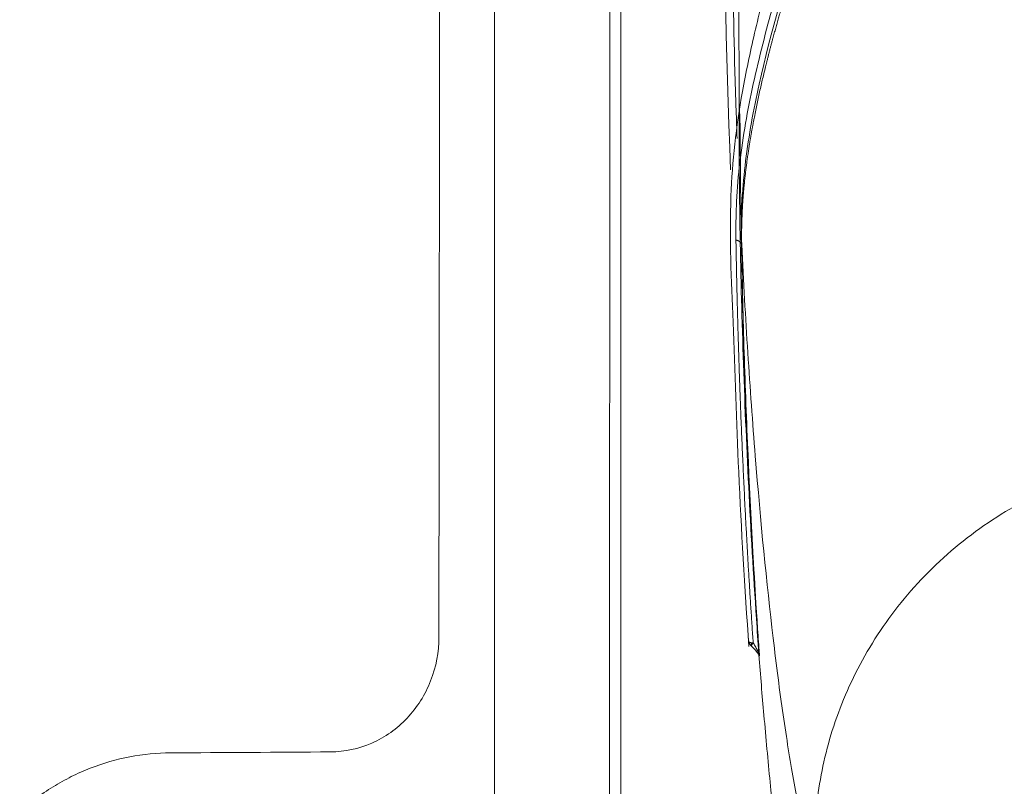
# Model space of a CAD drawing. Header units: millimetres. Extents: x -771 to 771, y -301 to 2485.
# Tile 33 of 256: x -261 to -159, y 87 to 167. Entities that reach past the tile are written whole.
import ezdxf

# ---------------------------------------------------------------- set-up
doc = ezdxf.new("R2010")
doc.units = ezdxf.units.MM
doc.layers.add('ORTHO$2', color=7, linetype='Continuous', true_color=0xffffff)

msp = doc.modelspace()

# ---------------------------------------------------------------- linework, layer by layer
at = {"layer": 'ORTHO$2', "color": 155, "linetype": 'Continuous', "lineweight": 13}
for p, q in [((-199.79, 492.18), (-199.95, 84.32)), ((-199.91, 186.7), (-199.95, 84.32)), ((-186.42, 158.76), (-186.47, 177.23))]:
    msp.add_line(p, q, dxfattribs=at)
at = {"layer": 'ORTHO$2', "color": 155, "linetype": 'Continuous', "lineweight": 18}
for points, knots in [([(-217.51, 492.54), (-217.51, 465.93), (-217.52, 436.53), (-217.53, 388.23), (-217.54, 371.43), (-217.55, 345.18), (-217.55, 336.26), (-217.56, 322.61), (-217.56, 318.01), (-217.57, 311.06), (-217.57, 308.73), (-217.57, 305.22), (-217.57, 304.04), (-217.57, 302.28), (-217.57, 301.69), (-217.57, 300.81), (-217.57, 300.51), (-217.57, 300.07), (-217.57, 299.92), (-217.57, 299.63), (-217.57, 299.49), (-217.6, 258.88), (-217.62, 222.55), (-217.66, 174.25), (-217.68, 159.18), (-217.71, 131.11), (-217.73, 118.11), (-217.74, 106.13)], [0, 0, 0, 0, 0.25, 0.25, 0.375, 0.375, 0.4375, 0.4375, 0.46875, 0.46875, 0.484375, 0.484375, 0.492188, 0.492188, 0.496094, 0.496094, 0.498047, 0.498047, 0.499023, 0.499023, 0.5, 0.5, 0.75, 0.75, 0.875, 0.875, 1, 1, 1, 1]), ([(-182.55, 174.71), (-182.77, 173.97), (-183.58, 171.09), (-184.79, 166.15), (-186.5, 158.3), (-187.6, 148.23), (-186.97, 135.16), (-186.51, 119.49), (-185.81, 108.15), (-185.39, 102.03)], [0, 0, 0, 0, 0.03032, 0.118587, 0.202196, 0.353229, 0.536605, 0.752136, 1, 1, 1, 1]), ([(-217.74, 103.03), (-217.74, 101.44), (-218.03, 99.91), (-219.18, 96.97), (-220, 95.67), (-222.12, 93.42), (-223.34, 92.56), (-226.12, 91.33), (-227.56, 91.02), (-229.06, 91.02)], [0, 0, 0, 0, 0.25, 0.25, 0.5, 0.5, 0.75, 0.75, 1, 1, 1, 1]), ([(-185.42, 102.69), (-185.42, 102.69), (-185.42, 102.69), (-185.42, 102.68), (-185.42, 102.66), (-185.42, 102.63), (-185.42, 102.62), (-185.41, 102.57), (-185.4, 102.55), (-185.38, 102.49), (-185.37, 102.46), (-185.35, 102.41), (-185.34, 102.38), (-185.31, 102.33), (-185.29, 102.3), (-185.26, 102.25), (-185.24, 102.23), (-185.2, 102.18), (-185.18, 102.16), (-185.13, 102.11), (-185.11, 102.09), (-185.08, 102.08)], [0, 0, 0, 0, 0.000977, 0.000977, 0.0625, 0.0625, 0.125, 0.125, 0.25, 0.25, 0.375, 0.375, 0.5, 0.5, 0.625, 0.625, 0.75, 0.75, 0.875, 0.875, 1, 1, 1, 1]), ([(-184.94, 102.41), (-184.96, 102.41), (-184.98, 102.41), (-185.02, 102.41), (-185.03, 102.41), (-185.05, 102.41), (-185.06, 102.41), (-185.07, 102.41), (-185.07, 102.41), (-185.1, 102.41), (-185.14, 102.41), (-185.17, 102.42), (-185.18, 102.42), (-185.18, 102.42), (-185.19, 102.42), (-185.2, 102.42), (-185.21, 102.42), (-185.23, 102.43), (-185.25, 102.43), (-185.26, 102.43), (-185.28, 102.44), (-185.28, 102.44), (-185.29, 102.44), (-185.29, 102.44), (-185.31, 102.45), (-185.33, 102.46), (-185.35, 102.47), (-185.35, 102.47), (-185.36, 102.48), (-185.37, 102.48), (-185.38, 102.49), (-185.39, 102.5), (-185.4, 102.51), (-185.41, 102.54), (-185.42, 102.56), (-185.42, 102.6), (-185.42, 102.62), (-185.42, 102.64), (-185.42, 102.65), (-185.42, 102.67), (-185.42, 102.68), (-185.42, 102.69)], [0, 0, 0, 0, 0.0625, 0.0625, 0.109375, 0.109375, 0.125, 0.125, 0.140625, 0.140625, 0.21875, 0.242188, 0.242188, 0.25, 0.257812, 0.257812, 0.28125, 0.3125, 0.3125, 0.359375, 0.359375, 0.375, 0.375, 0.390625, 0.390625, 0.46875, 0.46875, 0.5, 0.5, 0.53125, 0.53125, 0.5625, 0.625, 0.625, 0.75, 0.75, 0.875, 0.875, 0.9375, 0.9375, 1, 1, 1, 1]), ([(-185.12, 102.42), (-185.12, 102.41), (-185.12, 102.4), (-185.11, 102.36), (-185.11, 102.33), (-185.1, 102.27), (-185.1, 102.24), (-185.1, 102.21)], [0, 0, 0, 0, 0.111542, 0.111542, 0.57302, 0.57302, 1, 1, 1, 1]), ([(-184.53, 101.41), (-184.44, 101.31), (-184.35, 101.19), (-184.28, 101.05), (-184.27, 101.02), (-184.27, 101.01)], [0, 0, 0, 0, 0.52197, 0.76261, 1, 1, 1, 1]), ([(-180.49, 64.13), (-180.93, 67.38), (-181.38, 71), (-182.29, 79.01), (-182.74, 83.31), (-183.39, 90.13), (-183.61, 92.46), (-184, 96.92), (-184.18, 99.02), (-184.35, 101.14)], [0, 0, 0, 0, 0.341567, 0.341567, 0.683133, 0.683133, 0.853916, 0.853916, 1, 1, 1, 1]), ([(-184.31, 101.22), (-184.31, 101.2), (-184.3, 101.15), (-184.3, 101.09), (-184.29, 101.04), (-184.29, 101.04), (-184.29, 101.08), (-184.29, 101.1)], [0, 0, 0, 0, 0.124968, 0.25101, 0.502177, 0.788523, 1, 1, 1, 1]), ([(-245.73, 90.92), (-247.17, 90.92), (-248.6, 90.78), (-251.4, 90.24), (-252.79, 89.83), (-254.81, 89.05), (-255.46, 88.76), (-256.43, 88.27), (-256.75, 88.1), (-257.38, 87.75), (-257.69, 87.57), (-258.63, 86.99), (-259.26, 86.56), (-260.43, 85.69), (-260.98, 85.24), (-261.5, 84.77)], [0, 0, 0, 0, 0.25, 0.25, 0.5, 0.5, 0.625, 0.625, 0.6875, 0.6875, 0.75, 0.75, 0.875, 0.875, 1, 1, 1, 1])]:
    msp.add_open_spline(points, degree=3, knots=knots, dxfattribs=at)
at = {"layer": 'ORTHO$2', "color": 155, "linetype": 'Continuous', "lineweight": 13}
for points, knots in [([(-211.94, 84.33), (-211.94, 101.33), (-211.94, 135.32), (-211.94, 186.3), (-211.94, 237.29), (-211.94, 271.28), (-211.94, 305.27), (-211.94, 339.26), (-211.93, 390.24), (-211.93, 441.22), (-211.92, 475.21), (-211.92, 492.21)], [0, 0, 0, 0, 0.125, 0.25, 0.375, 0.5, 0.5, 0.625, 0.75, 0.875, 1, 1, 1, 1]), ([(-198.63, 492.16), (-198.64, 475.16), (-198.65, 441.18), (-198.67, 390.2), (-198.69, 339.22), (-198.71, 305.23), (-198.72, 271.24), (-198.73, 237.26), (-198.75, 186.28), (-198.76, 135.3), (-198.77, 101.31), (-198.77, 84.32)], [0, 0, 0, 0, 0.125, 0.25, 0.375, 0.5, 0.5, 0.625, 0.75, 0.875, 1, 1, 1, 1]), ([(-187.14, 177.38), (-187.08, 171.9), (-186.98, 166.45), (-186.76, 159.03), (-186.69, 157.03), (-186.62, 155.04)], [0, 0, 0, 0, 0.73074, 0.73074, 1, 1, 1, 1]), ([(-180.33, 177.31), (-180.76, 175.94), (-181.2, 174.56), (-182.03, 171.8), (-182.44, 170.42), (-183.61, 166.28), (-184.32, 163.51), (-185.53, 158), (-186.02, 155.26), (-186.49, 151.2), (-186.6, 149.85), (-186.71, 147.8), (-186.73, 147.11), (-186.74, 145.82), (-186.75, 145.1), (-186.74, 144.44)], [0, 0, 0, 0, 0.125, 0.125, 0.25, 0.25, 0.5, 0.5, 0.75, 0.75, 0.875, 0.875, 0.9375, 0.9375, 1, 1, 1, 1]), ([(-179.79, 177.09), (-181.48, 171.66), (-183.11, 166.2), (-184.91, 158.04), (-185.4, 155.36), (-185.89, 151.37), (-186.02, 150.04), (-186.13, 148.05), (-186.16, 147.38), (-186.19, 145.83), (-186.19, 144.99), (-186.17, 144.1)], [0, 0, 0, 0, 0.493636, 0.493636, 0.737146, 0.737146, 0.858901, 0.858901, 0.919778, 0.919778, 1, 1, 1, 1]), ([(-184.3, 101.17), (-184.36, 102.07), (-184.42, 102.96), (-185.1, 113.12), (-185.56, 122.28), (-186, 135.86), (-186.11, 140.35), (-186.19, 145.39), (-186.2, 145.94), (-186.21, 147.07), (-186.22, 147.65), (-186.25, 149.37), (-186.26, 150.52), (-186.28, 152.83), (-186.29, 153.98), (-186.3, 155.46), (-186.3, 155.76), (-186.31, 156.39), (-186.32, 156.73), (-186.34, 157.35), (-186.35, 157.68), (-186.37, 158.16), (-186.37, 158.32), (-186.38, 158.56), (-186.38, 158.64), (-186.39, 158.76), (-186.39, 158.8), (-186.39, 158.88), (-186.39, 158.91), (-186.4, 158.89), (-186.4, 158.83), (-186.4, 158.73), (-186.4, 158.67), (-186.41, 158.49), (-186.41, 158.36), (-186.41, 157.97), (-186.41, 157.71), (-186.41, 156.9), (-186.41, 156.36), (-186.41, 154.72), (-186.41, 153.63), (-186.38, 150.31), (-186.35, 148.05), (-186.25, 141.35), (-186.13, 136.86), (-185.68, 123.3), (-185.22, 114.15), (-184.52, 103.72), (-184.44, 102.52), (-184.36, 101.33)], [0, 0, 0, 0, 0.0228, 0.0228, 0.259472, 0.259472, 0.377808, 0.377808, 0.392599, 0.392599, 0.407391, 0.407391, 0.436975, 0.436975, 0.466559, 0.466559, 0.473955, 0.473955, 0.481351, 0.481351, 0.488747, 0.488747, 0.492445, 0.492445, 0.494294, 0.494294, 0.495219, 0.495219, 0.496143, 0.496143, 0.497992, 0.497992, 0.499841, 0.499841, 0.503539, 0.503539, 0.510935, 0.510935, 0.525727, 0.525727, 0.555311, 0.555311, 0.614479, 0.614479, 0.732815, 0.732815, 0.969486, 0.969486, 1, 1, 1, 1]), ([(-186.14, 143.98), (-185.95, 140.13), (-185.74, 136.36), (-185.26, 128.99), (-185, 125.37), (-184.16, 114.99), (-183.54, 108.66), (-182.52, 100.03), (-182.17, 97.35), (-181.46, 92.42), (-181.09, 90.17), (-180.35, 86.09), (-179.97, 84.27), (-179.2, 81.12), (-178.82, 79.81), (-178.43, 78.8)], [0, 0, 0, 0, 0.125, 0.125, 0.25, 0.25, 0.5, 0.5, 0.625, 0.625, 0.75, 0.75, 0.875, 0.875, 1, 1, 1, 1]), ([(-184.29, 101.1), (-184.79, 108.33), (-185.19, 115.5), (-185.66, 126.21), (-185.79, 129.79), (-186.01, 136.92), (-186.09, 140.45), (-186.14, 143.98)], [0, 0, 0, 0, 0.496983, 0.496983, 0.748491, 0.748491, 1, 1, 1, 1]), ([(-184.94, 102.41), (-184.97, 102.38), (-185.03, 102.3), (-185.1, 102.2), (-185.16, 102.11), (-185.16, 102.06), (-185.13, 102.06), (-185.1, 102.07), (-185.09, 102.07), (-185.08, 102.07), (-185.08, 102.08)], [0, 0, 0, 0, 0.128918, 0.296355, 0.500969, 0.750312, 0.875154, 0.952361, 0.986042, 1, 1, 1, 1])]:
    msp.add_open_spline(points, degree=3, knots=knots, dxfattribs=at)
at = {"layer": 'ORTHO$2', "color": 155, "linetype": 'Continuous', "lineweight": 18}
for points, degree in [([(-187.31, 151.79), (-189.14, 201.6), (-187.96, 251.34), (-183.85, 300.51)], 3), ([(-217.74, 106.13), (-217.74, 105.1), (-217.74, 104.06), (-217.74, 103.03)], 3), ([(-185.48, 103.2), (-185.47, 103.1), (-185.46, 103.03)], 2), ([(-185.42, 102.69), (-185.43, 102.79), (-185.45, 102.93), (-185.46, 103.04)], 3), ([(-185.23, 102.15), (-184.77, 101.75), (-184.53, 101.41)], 2), ([(-229.06, 91.02), (-234.62, 90.98), (-240.18, 90.95), (-245.73, 90.92)], 3)]:
    msp.add_open_spline(points, degree=degree, dxfattribs=at)
at = {"layer": 'ORTHO$2', "color": 155, "linetype": 'Continuous', "lineweight": 13}
for points in [[(-211.94, 84.33), (-211.94, 101.4), (-211.94, 135.52), (-211.94, 169.64), (-211.94, 186.7)], [(-198.75, 186.7), (-198.75, 169.64), (-198.76, 135.51), (-198.77, 101.38), (-198.77, 84.32)]]:
    msp.add_open_spline(points, degree=3, dxfattribs=at)
for points, weights, knots in [([(-186.14, 143.98), (-186.15, 144.66), (-186.15, 145.32), (-186.12, 146.66), (-186.09, 147.35), (-185.97, 149.38), (-185.84, 150.72), (-185.32, 154.79), (-184.81, 157.53), (-183.56, 163.04), (-182.82, 165.81), (-181.62, 169.96), (-181.2, 171.34), (-180.35, 174.11), (-179.91, 175.48), (-179.47, 176.86)], [0.999999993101, 0.999999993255, 0.999999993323, 0.999999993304, 0.999999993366, 0.999999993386, 0.999999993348, 0.999999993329, 0.999999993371, 0.999999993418, 0.999999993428, 0.999999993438, 0.999999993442, 0.999999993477, 0.999999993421, 0.999999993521], [0, 0, 0, 0, 0.0625, 0.0625, 0.125, 0.125, 0.25, 0.25, 0.5, 0.5, 0.75, 0.75, 0.875, 0.875, 1, 1, 1, 1]), ([(-186.74, 144.44), (-186.68, 140.91), (-186.6, 137.36), (-186.38, 130.22), (-186.25, 126.63), (-185.8, 116.21), (-185.42, 109.34), (-184.94, 102.41)], [0.999999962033, 0.999999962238, 0.999999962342, 0.99999996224, 0.999999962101, 0.999999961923, 0.999999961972, 0.999999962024], [0, 0, 0, 0, 0.256915, 0.256915, 0.513831, 0.513831, 1, 1, 1, 1])]:
    msp.add_rational_spline(points, weights, degree=3, knots=knots, dxfattribs=at)
at = {"layer": 'ORTHO$2', "color": 155, "linetype": 'Continuous', "lineweight": 18}
for points, weights, degree in [([(-186.74, 144.44), (-186.17, 144.31), (-186.14, 143.98)], [1, 0.851075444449, 1], 2), ([(-184.29, 101.1), (-184.31, 101.3), (-184.63, 101.9), (-184.94, 102.41)], [0.999999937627, 0.99999993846, 0.999999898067, 0.999999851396], 3)]:
    msp.add_rational_spline(points, weights, degree=degree, dxfattribs=at)
at = {"layer": 'ORTHO$2', "color": 155, "linetype": 'Continuous', "lineweight": 13}
for points, weights in [([(-139.83, 122.07), (-181.09, 119.08), (-178.43, 78.8)], [0.938203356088, 0.681648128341, 1]), ([(-163.49, 54.22), (-165.02, 93.83), (-124.73, 93.01)], [1, 0.668266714, 0.983958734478])]:
    msp.add_rational_spline(points, weights, degree=2, dxfattribs=at)

doc.saveas('drawing.dxf')
